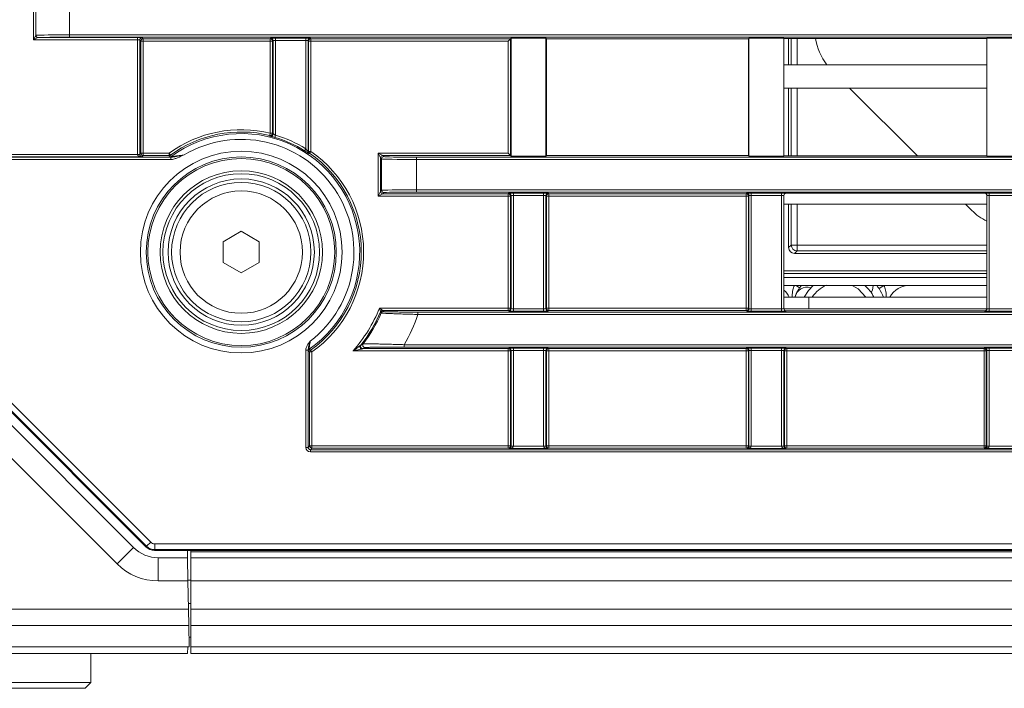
# Model space of a CAD drawing. Header units: millimetres. Extents: x 0 to 1118, y 0 to 864.
# Tile 74 of 256: x 99 to 120, y 383 to 397. Entities that reach past the tile are written whole.
import ezdxf

# ---------------------------------------------------------------- set-up
doc = ezdxf.new("R2010")
doc.units = ezdxf.units.MM

msp = doc.modelspace()

# ---------------------------------------------------------------- linework, layer by layer
at = {"color": 9, "linetype": 'Continuous', "lineweight": 0}
for p, q in [((99.0469, 396.5508), (99.0469, 397.4209)), ((99.0957, 397.3233), (99.0957, 396.6484)), ((99.8275, 397.3117), (99.8275, 396.66)), ((99.0469, 396.5508), (99.0957, 396.6484)), ((99.8275, 396.66), (309.2203, 396.66)), ((99.8275, 396.61), (99.8275, 396.66)), ((99.1445, 396.5996), (99.0469, 396.5508)), ((101.2873, 396.5508), (99.0469, 396.5508)), ((99.1493, 396.6008), (101.2873, 396.6008)), ((309.2203, 396.61), (99.8275, 396.61)), ((101.2873, 396.5508), (101.2873, 396.6008)), ((101.2873, 394.0859), (101.2873, 396.5508)), ((101.3373, 396.5491), (101.3373, 394.0859)), ((101.3617, 396.5246), (101.3373, 396.5491)), ((101.3617, 394.1103), (101.3617, 396.5246)), ((101.3617, 396.5246), (101.4117, 396.5246)), ((101.3873, 396.5991), (101.4117, 396.5746)), ((101.4117, 396.5746), (104.1492, 396.5746)), ((101.4117, 396.5246), (101.4117, 396.5746)), ((104.1492, 396.5246), (101.4117, 396.5246)), ((101.4117, 396.5246), (101.4117, 394.1103)), ((104.1492, 396.5746), (104.1606, 396.586)), ((104.1492, 396.5246), (104.1492, 396.5746)), ((104.1992, 396.5246), (104.1492, 396.5246)), ((104.1492, 394.5426), (104.1492, 396.5246)), ((104.2105, 396.536), (104.1992, 396.5246)), ((104.1992, 396.5246), (104.1992, 394.5426)), ((104.2605, 396.5877), (104.9123, 396.5877)), ((104.2605, 396.5377), (104.2605, 396.5877)), ((104.9123, 396.5377), (104.2605, 396.5377)), ((104.2605, 396.5377), (104.2605, 394.4992)), ((104.9123, 396.5377), (104.9123, 396.5877)), ((104.9123, 394.2072), (104.9123, 396.5377)), ((104.9736, 396.5246), (104.9623, 396.536)), ((104.9736, 394.1497), (104.9736, 396.5246)), ((105.0236, 396.5246), (104.9736, 396.5246)), ((105.0123, 396.586), (105.0236, 396.5746)), ((105.0236, 396.5746), (109.3242, 396.5746)), ((105.0236, 396.5746), (105.0236, 396.5246)), ((105.0236, 396.5246), (105.0236, 394.1497)), ((109.2742, 396.5246), (105.0236, 396.5246)), ((109.2742, 394.111), (109.2742, 396.5246)), ((109.3242, 396.5746), (109.3242, 394.061)), ((115.3724, 396.0139), (115.3724, 396.5842)), ((115.4974, 396.5842), (115.4974, 396.0139)), ((115.3724, 394.0513), (115.3724, 395.5139)), ((115.4974, 395.5139), (115.4974, 394.0513)), ((104.1373, 394.4941), (104.1492, 394.5426)), ((104.1492, 394.5426), (104.1992, 394.5426)), ((104.2465, 394.4512), (104.2605, 394.4992)), ((101.3373, 394.0859), (101.3617, 394.1103)), ((101.3617, 394.1103), (101.4117, 394.1103)), ((101.4117, 394.1103), (101.4117, 394.0604)), ((101.4117, 394.1103), (101.9688, 394.1103)), ((101.9688, 394.0604), (101.9688, 394.1103)), ((101.9688, 394.1103), (101.9983, 394.07)), ((104.8858, 394.1648), (104.9123, 394.2072)), ((104.9736, 394.1497), (105.0236, 394.1497)), ((105.0236, 394.1497), (104.9952, 394.1086)), ((106.5238, 394.011), (106.4738, 394.111)), ((106.4738, 394.111), (106.5738, 394.061)), ((106.4738, 394.111), (109.2742, 394.111)), ((106.4738, 393.1885), (106.4738, 394.111)), ((98.3998, 394.025), (102.0082, 394.025)), ((102.0082, 393.975), (98.3998, 393.975)), ((98.4089, 394.0842), (101.2873, 394.0842)), ((101.3855, 394.0342), (98.4089, 394.0342)), ((101.2873, 394.0859), (101.3373, 394.0859)), ((101.2873, 394.0842), (101.3373, 394.085)), ((101.4117, 394.0604), (101.3855, 394.0342)), ((101.9688, 394.0604), (101.4117, 394.0604)), ((101.98, 394.0263), (101.9688, 394.0604)), ((102.0082, 393.975), (102.0082, 394.025)), ((106.5471, 393.9876), (106.5238, 394.011)), ((106.5238, 394.011), (106.5238, 393.2885)), ((106.5471, 393.3119), (106.5471, 393.9876)), ((106.5738, 394.061), (106.5971, 394.0376)), ((109.3242, 394.061), (106.5738, 394.061)), ((107.297, 393.9756), (107.297, 394.0256)), ((107.297, 393.9756), (107.297, 393.3239)), ((217.2645, 393.9756), (107.297, 393.9756)), ((106.4738, 393.1885), (106.5238, 393.2885)), ((106.5238, 393.2885), (106.5471, 393.3119)), ((106.5971, 393.2619), (106.5738, 393.2385)), ((107.297, 393.2739), (107.297, 393.3239)), ((107.297, 393.3239), (216.7517, 393.3239)), ((109.2742, 393.2385), (109.2856, 393.2499)), ((109.3855, 393.2516), (110.0373, 393.2516)), ((109.3855, 393.2016), (109.3855, 393.2516)), ((110.0373, 393.2016), (110.0373, 393.2516)), ((110.1373, 393.2499), (110.1486, 393.2385)), ((114.3992, 393.2385), (114.4106, 393.2499)), ((114.5105, 393.2516), (115.1623, 393.2516)), ((114.5105, 393.2016), (114.5105, 393.2516)), ((115.1623, 393.2016), (115.1623, 393.2516)), ((115.2623, 393.2499), (115.264, 393.2481)), ((119.5338, 393.2481), (119.5356, 393.2499)), ((119.6355, 393.2516), (120.2873, 393.2516)), ((119.6355, 393.2016), (119.6355, 393.2516)), ((106.5738, 393.2385), (106.4738, 393.1885)), ((109.2742, 393.1885), (106.4738, 393.1885)), ((106.5738, 393.2385), (109.2742, 393.2385)), ((109.2742, 393.1885), (109.2742, 393.2385)), ((109.2742, 390.7748), (109.2742, 393.1885)), ((109.3242, 393.1885), (109.2742, 393.1885)), ((109.3355, 393.1999), (109.3242, 393.1885)), ((109.3242, 393.1885), (109.3242, 390.7748)), ((109.3355, 390.7635), (109.3355, 393.1999)), ((110.0373, 393.2016), (109.3855, 393.2016)), ((109.3855, 393.2016), (109.3855, 390.7618)), ((110.0373, 390.7618), (110.0373, 393.2016)), ((110.0873, 393.1999), (110.0873, 390.7635)), ((110.0986, 393.1885), (110.0873, 393.1999)), ((110.0986, 390.7748), (110.0986, 393.1885)), ((110.1486, 393.1885), (110.0986, 393.1885)), ((110.1486, 393.2385), (114.3992, 393.2385)), ((110.1486, 393.2385), (110.1486, 393.1885)), ((110.1486, 393.1885), (110.1486, 390.7748)), ((114.3992, 393.1885), (110.1486, 393.1885)), ((114.3992, 393.1885), (114.3992, 393.2385)), ((114.4492, 393.1885), (114.3992, 393.1885)), ((114.3992, 390.7748), (114.3992, 393.1885)), ((114.4605, 393.1999), (114.4492, 393.1885)), ((114.4492, 393.1885), (114.4492, 390.7748)), ((114.4605, 390.7635), (114.4605, 393.1999)), ((115.1623, 393.2016), (114.5105, 393.2016)), ((114.5105, 393.2016), (114.5105, 390.7618)), ((115.1623, 390.7618), (115.1623, 393.2016)), ((115.2123, 393.1999), (115.2123, 390.7635)), ((115.214, 393.1981), (115.2123, 393.1999)), ((119.5855, 393.1999), (119.5838, 393.1981)), ((119.5855, 390.7635), (119.5855, 393.1999)), ((120.2873, 393.2016), (119.6355, 393.2016)), ((119.6355, 393.2016), (119.6355, 390.7618)), ((115.3724, 392.1343), (115.3724, 393.0139)), ((115.4974, 393.0139), (115.4974, 392.1343)), ((115.3155, 392.0774), (115.3724, 392.1343)), ((115.4974, 392.1343), (115.3724, 392.1343)), ((115.4974, 392.0094), (115.4405, 391.9525)), ((115.4974, 392.1343), (119.5838, 392.1343)), ((115.4974, 392.1343), (115.4974, 392.0094)), ((119.5838, 392.0094), (115.4974, 392.0094)), ((115.214, 391.5171), (119.5838, 391.5171)), ((119.5838, 391.4327), (115.214, 391.4327)), ((115.4742, 391.2636), (115.5516, 391.2114)), ((117.3673, 391.2632), (117.2623, 391.1953)), ((117.3676, 391.2636), (117.3673, 391.2632)), ((96.3583, 390.9499), (101.5727, 385.7356)), ((101.4843, 385.6472), (96.27, 390.8615)), ((106.5025, 390.7748), (109.2742, 390.7748)), ((106.5691, 390.7249), (106.5845, 390.7015)), ((109.2742, 390.7249), (109.2742, 390.7748)), ((109.2742, 390.7748), (109.3242, 390.7748)), ((109.2856, 390.7135), (109.2742, 390.7249)), ((109.3242, 390.7748), (109.3355, 390.7635)), ((109.3855, 390.7118), (109.3855, 390.7618)), ((109.3855, 390.7618), (110.0373, 390.7618)), ((110.0373, 390.7118), (109.3855, 390.7118)), ((110.0373, 390.7118), (110.0373, 390.7618)), ((110.0873, 390.7635), (110.0986, 390.7748)), ((110.0986, 390.7748), (110.1486, 390.7748)), ((110.1486, 390.7249), (110.1373, 390.7135)), ((110.1486, 390.7748), (110.1486, 390.7249)), ((110.1486, 390.7748), (114.3992, 390.7748)), ((114.3992, 390.7249), (110.1486, 390.7249)), ((114.3992, 390.7249), (114.3992, 390.7748)), ((114.3992, 390.7748), (114.4492, 390.7748)), ((114.4106, 390.7135), (114.3992, 390.7249)), ((114.4492, 390.7748), (114.4605, 390.7635)), ((114.5105, 390.7118), (114.5105, 390.7618)), ((114.5105, 390.7618), (115.1623, 390.7618)), ((115.1623, 390.7118), (114.5105, 390.7118)), ((115.1623, 390.7118), (115.1623, 390.7618)), ((115.2123, 390.7635), (115.214, 390.7652)), ((115.264, 390.7152), (115.2623, 390.7135)), ((119.5356, 390.7135), (119.5338, 390.7152)), ((119.5838, 390.7652), (119.5855, 390.7635)), ((119.6355, 390.7118), (119.6355, 390.7618)), ((119.6355, 390.7618), (120.2873, 390.7618)), ((120.2873, 390.7118), (119.6355, 390.7118)), ((107.3313, 390.6395), (107.3313, 390.6895)), ((216.7516, 390.6395), (107.3313, 390.6395)), ((100.8507, 385.2672), (95.8739, 390.244)), ((104.9123, 389.8688), (104.9623, 389.8688)), ((104.9123, 387.777), (104.9123, 389.8688)), ((104.9623, 389.8688), (104.9623, 387.777)), ((104.9976, 389.8304), (104.9635, 389.8481)), ((105.0187, 389.8711), (105.0476, 389.8304)), ((109.2742, 389.8524), (105.9311, 389.8524)), ((107.0342, 389.9378), (107.0342, 389.9878)), ((107.0342, 389.9878), (217.3898, 389.9878)), ((109.2742, 389.9024), (109.2856, 389.9138)), ((109.2742, 389.8524), (109.2742, 389.9024)), ((109.3242, 389.8524), (109.2742, 389.8524)), ((109.2742, 387.8123), (109.2742, 389.8524)), ((109.3355, 389.8638), (109.3242, 389.8524)), ((109.3242, 389.8524), (109.3242, 387.8123)), ((109.3355, 387.801), (109.3355, 389.8638)), ((109.3855, 389.9155), (110.0373, 389.9155)), ((109.3855, 389.8655), (109.3855, 389.9155)), ((110.0373, 389.8655), (109.3855, 389.8655)), ((109.3855, 389.8655), (109.3855, 387.801)), ((110.0373, 389.8655), (110.0373, 389.9155)), ((110.0373, 387.801), (110.0373, 389.8655)), ((110.0873, 389.8638), (110.0873, 387.801)), ((110.0986, 389.8524), (110.0873, 389.8638)), ((110.0986, 387.8123), (110.0986, 389.8524)), ((110.1486, 389.8524), (110.0986, 389.8524)), ((110.1373, 389.9138), (110.1486, 389.9024)), ((110.1486, 389.9024), (114.3992, 389.9024)), ((110.1486, 389.9024), (110.1486, 389.8524)), ((110.1486, 389.8524), (110.1486, 387.8123)), ((114.3992, 389.8524), (110.1486, 389.8524)), ((114.3992, 389.9024), (114.4106, 389.9138)), ((114.3992, 389.8524), (114.3992, 389.9024)), ((114.3992, 387.8123), (114.3992, 389.8524)), ((114.4492, 389.8524), (114.3992, 389.8524)), ((114.4605, 389.8638), (114.4492, 389.8524)), ((114.4492, 389.8524), (114.4492, 387.8123)), ((114.4605, 387.801), (114.4605, 389.8638)), ((114.5105, 389.9155), (115.1623, 389.9155)), ((114.5105, 389.8655), (114.5105, 389.9155)), ((115.1623, 389.8655), (114.5105, 389.8655)), ((114.5105, 389.8655), (114.5105, 387.801)), ((115.1623, 389.8655), (115.1623, 389.9155)), ((115.1623, 387.801), (115.1623, 389.8655)), ((115.2123, 389.8638), (115.2123, 387.801)), ((115.2236, 389.8524), (115.2123, 389.8638)), ((115.2236, 387.8123), (115.2236, 389.8524)), ((115.2736, 389.8524), (115.2236, 389.8524)), ((115.2623, 389.9138), (115.2736, 389.9024)), ((115.2736, 389.9024), (119.5242, 389.9024)), ((115.2736, 389.9024), (115.2736, 389.8524)), ((119.5242, 389.8524), (115.2736, 389.8524)), ((115.2736, 389.8524), (115.2736, 387.8123)), ((119.5242, 389.9024), (119.5356, 389.9138)), ((119.5242, 389.8524), (119.5242, 389.9024)), ((119.5742, 389.8524), (119.5242, 389.8524)), ((119.5242, 387.8123), (119.5242, 389.8524)), ((119.5855, 389.8638), (119.5742, 389.8524)), ((119.5742, 389.8524), (119.5742, 387.8123)), ((119.5855, 387.801), (119.5855, 389.8638)), ((119.6355, 389.9155), (120.2873, 389.9155)), ((119.6355, 389.8655), (119.6355, 389.9155)), ((120.2873, 389.8655), (119.6355, 389.8655)), ((119.6355, 389.8655), (119.6355, 387.801)), ((104.9976, 387.8123), (104.9976, 389.8304)), ((105.0476, 389.8304), (104.9976, 389.8304)), ((105.0476, 389.8304), (105.0476, 387.8123)), ((104.9123, 387.777), (104.9623, 387.777)), ((104.9623, 387.777), (104.9976, 387.8123)), ((104.9976, 387.8123), (105.0476, 387.8123)), ((105.0476, 387.7624), (105.0123, 387.727)), ((105.0123, 387.677), (105.0123, 387.727)), ((105.0123, 387.727), (304.0356, 387.727)), ((105.0476, 387.7624), (105.0476, 387.8123)), ((105.0476, 387.8123), (109.2742, 387.8123)), ((109.2742, 387.7624), (105.0476, 387.7624)), ((109.2742, 387.7624), (109.2742, 387.8123)), ((109.3242, 387.8123), (109.2742, 387.8123)), ((109.2873, 387.7493), (109.2742, 387.7624)), ((110.1355, 387.7493), (109.2873, 387.7493)), ((109.3242, 387.8123), (109.3355, 387.801)), ((109.3355, 387.801), (109.3855, 387.801)), ((109.3355, 387.8001), (109.3855, 387.7993)), ((109.3855, 387.7993), (110.0373, 387.7993)), ((110.0373, 387.801), (110.0873, 387.801)), ((110.0373, 387.7993), (110.0873, 387.8001)), ((110.0873, 387.801), (110.0986, 387.8123)), ((110.0986, 387.8123), (110.1486, 387.8123)), ((110.1486, 387.7624), (110.1355, 387.7493)), ((110.1486, 387.8123), (110.1486, 387.7624)), ((110.1486, 387.8123), (114.3992, 387.8123)), ((114.3992, 387.7624), (110.1486, 387.7624)), ((114.3992, 387.7624), (114.3992, 387.8123)), ((114.4492, 387.8123), (114.3992, 387.8123)), ((114.4123, 387.7493), (114.3992, 387.7624)), ((115.2605, 387.7493), (114.4123, 387.7493)), ((114.4492, 387.8123), (114.4605, 387.801)), ((114.4605, 387.801), (114.5105, 387.801)), ((114.4605, 387.8001), (114.5105, 387.7993)), ((114.5105, 387.7993), (115.1623, 387.7993)), ((115.1623, 387.801), (115.2123, 387.801)), ((115.1623, 387.7993), (115.2123, 387.8001)), ((115.2123, 387.801), (115.2236, 387.8123)), ((115.2236, 387.8123), (115.2736, 387.8123)), ((115.2736, 387.7624), (115.2605, 387.7493)), ((115.2736, 387.8123), (115.2736, 387.7624)), ((115.2736, 387.8123), (119.5242, 387.8123)), ((119.5242, 387.7624), (115.2736, 387.7624)), ((119.5242, 387.7624), (119.5242, 387.8123)), ((119.5742, 387.8123), (119.5242, 387.8123)), ((119.5373, 387.7493), (119.5242, 387.7624)), ((120.3855, 387.7493), (119.5373, 387.7493)), ((119.5742, 387.8123), (119.5855, 387.801)), ((119.5855, 387.801), (119.6355, 387.801)), ((119.5855, 387.8001), (119.6355, 387.7993)), ((119.6355, 387.7993), (120.2873, 387.7993)), ((304.0356, 387.677), (105.0123, 387.677)), ((101.2042, 385.6208), (100.8507, 385.2672)), ((101.4771, 385.6297), (101.4843, 385.6472)), ((101.4843, 385.6472), (101.5727, 385.7356)), ((101.6611, 385.699), (307.3868, 385.699)), ((101.6611, 385.574), (101.6611, 385.699)), ((101.6611, 385.574), (101.6538, 385.5565)), ((307.3868, 385.574), (101.6611, 385.574)), ((101.7346, 385.4011), (101.7346, 384.9011)), ((102.4364, 385.5261), (306.6114, 385.5261)), ((102.3766, 384.9011), (101.7346, 384.9011)), ((102.4364, 384.9011), (306.6114, 384.9011)), ((102.3864, 384.3386), (102.3864, 384.4136)), ((96.0244, 384.2957), (102.3871, 384.2957)), ((102.4364, 384.2957), (306.6114, 384.2957)), ((102.3933, 383.9422), (96.024, 383.9422)), ((102.4364, 383.9422), (306.6114, 383.9422)), ((95.996, 383.4851), (102.3715, 383.4851)), ((102.4379, 383.6886), (102.3977, 383.6911)), ((102.4364, 383.4851), (306.6114, 383.4851))]:
    msp.add_line(p, q, dxfattribs=at)
at = {"color": 7, "linetype": 'Continuous', "lineweight": 15}
for p, q in [((104.2105, 394.5281), (104.2105, 396.536)), ((104.9623, 396.536), (104.9623, 394.1437)), ((109.3242, 396.5746), (109.2742, 396.5246)), ((109.3364, 396.5868), (109.3242, 396.5746)), ((110.0864, 396.5868), (109.3364, 396.5868)), ((109.3364, 396.5868), (109.3364, 394.0487)), ((110.0995, 396.5737), (110.0864, 396.5868)), ((110.0864, 394.0487), (110.0864, 396.5868)), ((114.4483, 396.5737), (110.0995, 396.5737)), ((110.0995, 396.5737), (110.0995, 394.0618)), ((114.4614, 396.5868), (114.4483, 396.5737)), ((114.4483, 394.0618), (114.4483, 396.5737)), ((115.2114, 396.5868), (114.4614, 396.5868)), ((114.4614, 396.5868), (114.4614, 394.0487)), ((115.214, 396.5842), (115.2114, 396.5868)), ((115.2114, 394.0487), (115.2114, 396.5868)), ((119.5838, 396.5842), (115.214, 396.5842)), ((115.214, 396.5842), (115.214, 394.0513)), ((115.3155, 396.5842), (115.3155, 396.0139)), ((119.5864, 396.5868), (119.5838, 396.5842)), ((119.5838, 394.0513), (119.5838, 396.5842)), ((120.3364, 396.5868), (119.5864, 396.5868)), ((119.5864, 396.5868), (119.5864, 394.0487)), ((119.5838, 396.0139), (115.214, 396.0139)), ((119.5838, 395.5139), (115.214, 395.5139)), ((115.3155, 395.5139), (115.3155, 394.0513)), ((118.0889, 394.0513), (116.6263, 395.5139)), ((109.3242, 394.061), (109.2742, 394.111)), ((107.297, 394.0256), (217.2478, 394.0256)), ((109.3364, 394.0487), (109.3242, 394.061)), ((110.0864, 394.0487), (109.3364, 394.0487)), ((110.0995, 394.0618), (110.0864, 394.0487)), ((114.4483, 394.0618), (110.0995, 394.0618)), ((114.4614, 394.0487), (114.4483, 394.0618)), ((115.2114, 394.0487), (114.4614, 394.0487)), ((115.214, 394.0513), (115.2114, 394.0487)), ((119.5838, 394.0513), (115.214, 394.0513)), ((119.5864, 394.0487), (119.5838, 394.0513)), ((120.3364, 394.0487), (119.5864, 394.0487)), ((216.6029, 393.2739), (107.297, 393.2739)), ((119.5338, 393.2481), (115.264, 393.2481)), ((115.214, 393.1981), (115.214, 390.7652)), ((119.5838, 390.7652), (119.5838, 393.1981)), ((119.5838, 393.0139), (115.214, 393.0139)), ((115.3155, 393.0139), (115.3155, 392.0774)), ((119.2605, 392.8797), (119.1263, 393.0139)), ((103.1364, 392.2053), (103.5239, 392.4291)), ((103.5239, 392.4291), (103.9114, 392.2053)), ((103.1364, 391.7579), (103.1364, 392.2053)), ((103.9114, 392.2053), (103.9114, 391.7579)), ((103.5239, 391.5342), (103.1364, 391.7579)), ((103.9114, 391.7579), (103.5239, 391.5342)), ((115.4405, 391.9525), (119.5838, 391.9525)), ((115.214, 391.5747), (119.5838, 391.5747)), ((119.5838, 391.2636), (115.214, 391.2636)), ((115.214, 391.0139), (115.7482, 391.0139)), ((115.4782, 391.0834), (115.4478, 391.0139)), ((115.4505, 391.0139), (115.4829, 391.0917)), ((115.7482, 391.0139), (119.5838, 391.0139)), ((115.7482, 391.0139), (115.7482, 390.7564)), ((101.4771, 385.6297), (96.2525, 390.8543)), ((109.2742, 390.7249), (106.5691, 390.7249)), ((115.2148, 390.7564), (119.583, 390.7564)), ((119.5338, 390.7152), (115.264, 390.7152)), ((96.2275, 390.5975), (101.2042, 385.6208)), ((107.3313, 390.6895), (216.6028, 390.6895)), ((106.1437, 389.9024), (109.2742, 389.9024)), ((217.2887, 389.9378), (107.0342, 389.9378)), ((307.394, 385.5565), (101.6538, 385.5565)), ((101.7346, 385.4011), (102.3679, 385.4011)), ((102.3679, 385.4011), (102.3651, 385.5565)), ((102.3679, 385.4011), (102.3766, 384.9011)), ((102.4364, 385.5565), (102.4364, 385.4011)), ((102.4364, 385.4011), (102.4364, 384.9011)), ((102.4364, 385.4011), (306.6114, 385.4011)), ((102.3764, 384.9136), (102.4364, 384.9136)), ((102.3766, 384.9011), (102.3871, 384.2957)), ((102.4364, 384.9011), (102.4364, 384.2957)), ((102.4364, 384.4136), (102.3851, 384.4136)), ((102.3864, 384.3386), (102.3877, 384.4136)), ((102.3871, 384.2957), (102.3933, 383.9422)), ((102.4364, 384.2957), (102.4364, 383.9422)), ((102.4013, 383.4851), (102.3933, 383.9422)), ((102.4364, 383.9422), (102.4364, 383.4851)), ((102.3715, 383.4851), (102.3689, 383.3386)), ((102.3715, 383.4851), (102.3864, 383.4851)), ((102.3864, 383.4851), (102.4013, 383.4851)), ((102.4364, 383.6886), (102.3977, 383.6886)), ((102.4364, 383.4851), (102.4364, 383.3386)), ((102.3689, 383.3386), (95.9984, 383.3386)), ((100.2864, 382.7136), (100.2864, 383.3386)), ((102.4364, 383.3386), (306.6114, 383.3386)), ((97.6489, 382.7136), (100.2864, 382.7136)), ((100.1614, 382.5886), (100.2864, 382.7136)), ((100.1614, 382.5886), (97.6489, 382.5886))]:
    msp.add_line(p, q, dxfattribs=at)
at = {"color": 9, "linetype": 'Continuous', "lineweight": 0, "flags": 128}
for points in [[(104.1992, 394.5426), (104.2053, 394.5348), (104.2105, 394.5281)], [(104.9623, 394.1437), (104.9675, 394.1465), (104.9736, 394.1497)], [(104.9952, 394.1086), (104.9935, 394.1076), (104.9865, 394.1039), (104.9839, 394.1025)], [(117.367, 391.2636), (117.367, 391.2636), (117.3671, 391.2635), (117.3671, 391.2635), (117.3671, 391.2634), (117.3672, 391.2634), (117.3672, 391.2633), (117.3672, 391.2633), (117.3673, 391.2632)]]:
    msp.add_lwpolyline(points, dxfattribs=at)
at = {"color": 7, "linetype": 'Continuous', "lineweight": 15, "flags": 128}
for points in [[(115.653, 391.0139), (115.7407, 391.153), (115.8442, 391.2636)], [(116.6866, 391.2643), (116.816, 391.1873), (116.9785, 391.0127)], [(117.0948, 391.1087), (117.1206, 391.1613), (117.1341, 391.2636)]]:
    msp.add_lwpolyline(points, dxfattribs=at)
at = {"color": 9, "linetype": 'Continuous', "lineweight": 0}
for radius in [2.1728, 2.0479, 1.3179]:
    msp.add_circle((103.5239, 391.9816), radius, dxfattribs=at)
at = {"color": 7, "linetype": 'Continuous', "lineweight": 15}
for radius in [2.0129, 1.75, 1.6875, 1.575, 1.5]:
    msp.add_circle((103.5239, 391.9816), radius, dxfattribs=at)
at = {"color": 9, "linetype": 'Continuous', "lineweight": 0}
for centre, radius, start, end in [((99.1473, 396.6512), 0.0517, 183.14736, 266.85264), ((99.1503, 396.6503), 0.0495, 179.40252, 268.79549), ((101.3873, 396.5491), 0.05, 90.02044, 179.97956), ((101.4117, 396.5246), 0.05, 90.02044, 179.97956), ((104.1492, 396.5246), 0.05, 0.02044, 89.97956), ((104.1605, 396.536), 0.05, 0.02044, 89.97956), ((105.0123, 396.536), 0.05, 90.02044, 179.97956), ((105.0236, 396.5246), 0.05, 90.02044, 179.97956), ((103.5239, 391.9816), 2.6362, 76.27954, 126.14858), ((103.5239, 391.9816), 2.5521, 304.92241, 126.39284), ((104.1492, 394.5426), 0.05, 256.30743, 359.97211), ((104.1605, 394.5281), 0.05, 255.99118, 359.9719), ((103.5239, 391.9816), 2.4272, 307.77042, 120.48509), ((98.9599, 390.5061), 6.5353, 37.44596, 37.60585), ((103.5239, 391.9816), 2.6231, 58.04339, 73.69071), ((101.4117, 394.1104), 0.05, 180.02044, 269.97956), ((105.0123, 394.1437), 0.05, 180.00967, 235.44746), ((105.0236, 394.1497), 0.05, 180.00964, 235.31742), ((103.5239, 391.9816), 2.6362, 305.30967, 55.32706), ((101.9688, 394.1104), 0.05, 270.00582, 306.14276), ((101.98, 394.0763), 0.05, 270.00586, 306.38698), ((117.216, 399.1308), 16.0372, 198.39528, 198.52321), ((106.5738, 394.011), 0.05, 90.02044, 179.97956), ((106.5971, 393.9876), 0.05, 90.02044, 179.97956), ((106.5738, 393.2885), 0.05, 180.02044, 269.97956), ((106.5971, 393.3119), 0.05, 180.02044, 269.97956), ((109.2855, 393.1999), 0.05, 0.02044, 89.97956), ((110.1373, 393.1999), 0.05, 90.02044, 179.97956), ((114.4105, 393.1999), 0.05, 0.02044, 89.97956), ((115.2623, 393.1999), 0.05, 90.02044, 179.97956), ((119.5355, 393.1999), 0.05, 0.02044, 89.97956), ((109.2742, 393.1885), 0.05, 0.02044, 89.97956), ((110.1486, 393.1885), 0.05, 90.02044, 179.97956), ((114.3992, 393.1885), 0.05, 0.02044, 89.97956), ((115.4975, 392.1345), 0.1251, 180.08169, 269.91831), ((103.5239, 391.9816), 3.2138, 318.50675, 337.94476), ((103.5239, 391.9816), 3.2638, 322.23902, 336.77498), ((106.5691, 390.6748), 0.05, 90.01244, 156.76254), ((96.7624, 384.1637), 11.7442, 33.65045, 33.78629), ((106.5845, 390.6515), 0.05, 90.01237, 156.49788), ((109.2742, 390.7749), 0.05, 270.02044, 359.97956), ((109.2855, 390.7635), 0.05, 270.02044, 359.97956), ((110.1373, 390.7635), 0.05, 180.02044, 269.97956), ((110.1486, 390.7749), 0.05, 180.02044, 269.97956), ((114.3992, 390.7749), 0.05, 270.02044, 359.97956), ((114.4105, 390.7635), 0.05, 270.02044, 359.97956), ((115.2623, 390.7635), 0.05, 180.02044, 269.97956), ((119.5355, 390.7635), 0.05, 270.02044, 359.97956), ((103.5239, 391.9816), 4.037, 330.40309, 340.58205), ((105.0136, 389.848), 0.05, 124.93199, 179.99042), ((110.0751, 399.4656), 10.8453, 242.00818, 242.2103), ((105.0476, 389.8303), 0.05, 125.31917, 179.9905), ((106.191, 389.9758), 0.05, 143.10565, 269.94731), ((109.2742, 389.8524), 0.05, 0.02044, 89.97956), ((109.2855, 389.8638), 0.05, 0.02044, 89.97956), ((110.1373, 389.8638), 0.05, 90.02044, 179.97956), ((110.1486, 389.8524), 0.05, 90.02044, 179.97956), ((114.3992, 389.8524), 0.05, 0.02044, 89.97956), ((114.4105, 389.8638), 0.05, 0.02044, 89.97956), ((115.2623, 389.8638), 0.05, 90.02044, 179.97956), ((115.2736, 389.8524), 0.05, 90.02044, 179.97956), ((119.5242, 389.8524), 0.05, 0.02044, 89.97956), ((119.5355, 389.8638), 0.05, 0.02044, 89.97956), ((105.0476, 387.8124), 0.05, 180.02044, 269.97956), ((109.2742, 387.8124), 0.05, 270.02044, 359.97956), ((110.1486, 387.8124), 0.05, 180.02044, 269.97956), ((114.3992, 387.8124), 0.05, 270.02044, 359.97956), ((115.2736, 387.8124), 0.05, 180.02044, 269.97956), ((119.5242, 387.8124), 0.05, 270.02044, 359.97956), ((101.6611, 385.824), 0.25, 225.00361, 269.99639), ((101.7346, 386.1511), 1.25, 225, 270)]:
    msp.add_arc(centre, radius, start, end, dxfattribs=at)
at = {"color": 7, "linetype": 'Continuous', "lineweight": 15}
for centre, radius, start, end in [((117.1267, 396.7814), 1.25, 189.07522, 217.87614), ((103.5239, 391.9816), 2.5862, 76.27954, 126.14858), ((103.5239, 391.9816), 2.5731, 58.04339, 73.69071), ((103.5239, 391.9816), 2.5862, 305.30967, 55.32706), ((120.1444, 393.7636), 1.25, 225, 243.35199), ((114.8767, 390.7954), 0.5, 25.92117, 47.56631), ((115.7034, 390.9749), 0.25, 69.95523, 171.01097), ((116.4017, 390.6386), 1.025, 146.02549, 154.28571), ((116.4017, 390.6386), 1.025, 142.42813, 146.02549), ((116.4017, 390.6386), 0.6875, 113.66395, 146.91232), ((116.4017, 390.6386), 0.8375, 26.62471, 48.26818), ((116.4017, 390.6386), 1.025, 32.89584, 37.57187), ((116.4017, 390.6386), 1.025, 21.47942, 32.89584), ((117.9267, 390.7636), 0.5, 90, 149.95749), ((103.5239, 391.9816), 3.2871, 323.05296, 336.51025), ((101.7346, 386.1511), 0.75, 225, 270)]:
    msp.add_arc(centre, radius, start, end, dxfattribs=at)
at = {"color": 9, "linetype": 'Continuous', "lineweight": 0}
for centre, major_axis, ratio, start_param, end_param in [((99.8275, 396.6478), (0.75, 0), 0.0162914, 1.5707963, 2.8914865), ((99.8275, 396.5978), (0.7, 0), 0.0174551, 1.5707963, 2.8914865), ((101.2873, 396.599), (0.1, 0), 0.0174551, 0.0174533, 1.5707963), ((101.2873, 396.5491), (0.05, 0), 0.0349101, 0.0174533, 1.5707963), ((104.2605, 396.586), (0.1, 0), 0.0174551, 1.5707963, 3.1241394), ((104.2605, 396.536), (0.05, 0), 0.0349101, 1.5707963, 3.1241394), ((104.9123, 396.586), (0.1, 0), 0.0174551, 0.0174533, 1.5707963), ((104.9123, 396.536), (0.05, 0), 0.0349101, 0.0174533, 1.5707963), ((101.3873, 394.0859), (0.0707, 0.0707), 0.9996955, 2.3563468, 2.3734955), ((101.3855, 394.0842), (0.0983, -0.0012), 0.5086707, 3.1651397, 4.7184827), ((101.3873, 394.0859), (0.0354, 0.0354), 0.999087, 2.3563468, 2.3734955), ((101.3855, 394.0842), (-0.019, 0.0467), 0.9516315, 1.1845386, 2.7378817), ((107.297, 393.9878), (0.75, 0), 0.0162914, 3.1590459, 4.712389), ((107.297, 394.0378), (0.7, 0), 0.0174551, 3.1590459, 4.712389), ((107.297, 393.3116), (0.75, 0), 0.0162914, 1.5707963, 3.1241394), ((107.297, 393.2617), (0.7, 0), 0.0174551, 1.5707963, 3.1241394), ((109.3855, 393.2498), (0.1, 0), 0.0174551, 1.5707963, 3.1241394), ((110.0373, 393.2498), (0.1, 0), 0.0174551, 0.0174533, 1.5707963), ((114.5105, 393.2498), (0.1, 0), 0.0174551, 1.5707963, 3.1241394), ((115.1623, 393.2498), (0.1, 0), 0.0174551, 0.0174533, 1.5707963), ((119.6355, 393.2498), (0.1, 0), 0.0174551, 1.5707963, 3.1241394), ((109.3855, 393.1998), (0.05, 0), 0.0349101, 1.5707963, 3.1241394), ((110.0373, 393.1998), (0.05, 0), 0.0349101, 0.0174533, 1.5707963), ((114.5105, 393.1998), (0.05, 0), 0.0349101, 1.5707963, 3.1241394), ((115.1623, 393.1998), (0.05, 0), 0.0349101, 0.0174533, 1.5707963), ((119.6355, 393.1998), (0.05, 0), 0.0349101, 1.5707963, 3.1241394), ((109.3855, 390.7135), (0.1, 0), 0.0174551, 3.1590459, 4.712389), ((109.3855, 390.7635), (0.05, 0), 0.0349101, 3.1590459, 4.712389), ((110.0373, 390.7635), (0.05, 0), 0.0349101, 4.712389, 6.265732), ((110.0373, 390.7135), (0.1, 0), 0.0174551, 4.712389, 6.265732), ((114.5105, 390.7135), (0.1, 0), 0.0174551, 3.1590459, 4.712389), ((114.5105, 390.7635), (0.05, 0), 0.0349101, 3.1590459, 4.712389), ((115.1623, 390.7635), (0.05, 0), 0.0349101, 4.712389, 6.265732), ((115.1623, 390.7135), (0.1, 0), 0.0174551, 4.712389, 6.265732), ((119.6355, 390.7135), (0.1, 0), 0.0174551, 3.1590459, 4.712389), ((119.6355, 390.7635), (0.05, 0), 0.0349101, 3.1590459, 4.712389), ((109.3855, 389.9137), (0.1, 0), 0.0174551, 1.5707963, 3.1241394), ((109.3855, 389.8637), (0.05, 0), 0.0349101, 1.5707963, 3.1241394), ((110.0373, 389.9137), (0.1, 0), 0.0174551, 0.0174533, 1.5707963), ((110.0373, 389.8637), (0.05, 0), 0.0349101, 0.0174533, 1.5707963), ((114.5105, 389.9137), (0.1, 0), 0.0174551, 1.5707963, 3.1241394), ((114.5105, 389.8637), (0.05, 0), 0.0349101, 1.5707963, 3.1241394), ((115.1623, 389.9137), (0.1, 0), 0.0174551, 0.0174533, 1.5707963), ((115.1623, 389.8637), (0.05, 0), 0.0349101, 0.0174533, 1.5707963), ((119.6355, 389.9137), (0.1, 0), 0.0174551, 1.5707963, 3.1241394), ((119.6355, 389.8637), (0.05, 0), 0.0349101, 1.5707963, 3.1241394), ((105.0123, 387.777), (0.0707, 0.0707), 0.9996955, 2.3563468, 3.9268385), ((105.0123, 387.777), (0.0354, 0.0354), 0.999087, 2.3563468, 3.9268385), ((109.2873, 387.7993), (0.019, 0.0467), 0.9516315, 3.5453036, 5.0986467), ((109.2873, 387.7993), (0.0983, 0.0012), 0.5086707, 4.7062952, 6.2596383), ((109.2855, 387.801), (-0.0354, 0.0354), 0.999087, 3.9096898, 3.9268385), ((109.2855, 387.801), (-0.0707, 0.0707), 0.9996955, 3.9096898, 3.9268385), ((110.1373, 387.801), (-0.0707, -0.0707), 0.9996955, 5.4979394, 5.5150881), ((110.1355, 387.7993), (0.0983, -0.0012), 0.5086707, 3.1651397, 4.7184827), ((110.1373, 387.801), (0.0354, 0.0354), 0.999087, 2.3563468, 2.3734955), ((110.1355, 387.7993), (-0.019, 0.0467), 0.9516315, 1.1845386, 2.7378817), ((114.4123, 387.7993), (0.019, 0.0467), 0.9516315, 3.5453036, 5.0986467), ((114.4123, 387.7993), (0.0983, 0.0012), 0.5086707, 4.7062952, 6.2596383), ((114.4105, 387.801), (-0.0354, 0.0354), 0.999087, 3.9096898, 3.9268385), ((114.4105, 387.801), (-0.0707, 0.0707), 0.9996955, 3.9096898, 3.9268385), ((115.2623, 387.801), (-0.0707, -0.0707), 0.9996955, 5.4979394, 5.5150881), ((115.2605, 387.7993), (0.0983, -0.0012), 0.5086707, 3.1651397, 4.7184827), ((115.2623, 387.801), (0.0354, 0.0354), 0.999087, 2.3563468, 2.3734955), ((115.2605, 387.7993), (-0.019, 0.0467), 0.9516315, 1.1845386, 2.7378817), ((119.5373, 387.7993), (0.019, 0.0467), 0.9516315, 3.5453036, 5.0986467), ((119.5373, 387.7993), (0.0983, 0.0012), 0.5086707, 4.7062952, 6.2596383), ((119.5355, 387.801), (-0.0354, 0.0354), 0.999087, 3.9096898, 3.9268385), ((119.5355, 387.801), (-0.0707, 0.0707), 0.9996955, 3.9096898, 3.9268385), ((101.6611, 385.824), (0.0478, 0.1155), 0.9998216, 2.7489567, 3.5342286)]:
    msp.add_ellipse(centre, major_axis=major_axis, ratio=ratio, start_param=start_param, end_param=end_param, dxfattribs=at)
at = {"color": 7, "linetype": 'Continuous', "lineweight": 15}
for centre, major_axis, ratio, start_param, end_param in [((115.264, 393.1981), (0.0354, -0.0354), 0.9996955, 2.3563468, 3.9268385), ((119.5338, 393.1981), (0.0354, 0.0354), 0.9996955, 5.4979394, 7.0684312), ((115.4406, 392.0776), (-0.0885, -0.0885), 0.9987828, 5.4983961, 7.0679745), ((115.264, 390.7652), (-0.0354, -0.0354), 0.9996955, 5.4979394, 7.0684312), ((119.5338, 390.7652), (-0.0354, 0.0354), 0.9996955, 2.3563468, 3.9268385), ((101.6538, 385.8065), (0.0957, 0.231), 0.9998216, 2.7489567, 3.5342286)]:
    msp.add_ellipse(centre, major_axis=major_axis, ratio=ratio, start_param=start_param, end_param=end_param, dxfattribs=at)
at = {"color": 9, "linetype": 'Continuous', "lineweight": 0}
for points in [[(99.0957, 396.6484), (99.0973, 396.6499), (99.099, 396.6507), (99.1008, 396.6508)], [(99.1493, 396.6008), (99.1476, 396.6007), (99.146, 396.6003), (99.1445, 396.5996)], [(106.1909, 389.9258), (106.1753, 389.918), (106.1596, 389.9102), (106.1437, 389.9024)]]:
    msp.add_open_spline(points, degree=3, dxfattribs=at)
for points, knots in [([(104.2605, 394.4992), (104.2484, 394.5063), (104.2363, 394.5131), (104.2172, 394.5238), (104.2108, 394.5275), (104.2105, 394.5281)], [0, 0, 0, 0, 0.5, 0.5, 1, 1, 1, 1]), ([(104.1484, 394.4796), (104.1487, 394.4794), (104.1497, 394.4789), (104.1564, 394.4769), (104.1608, 394.4756)], [0, 0, 0, 0, 0.3428997, 1, 1, 1, 1]), ([(104.9623, 394.1437), (104.9621, 394.1436), (104.9595, 394.1467), (104.9525, 394.1558), (104.948, 394.1616), (104.9337, 394.1801), (104.9231, 394.1937), (104.9123, 394.2072)], [0, 0, 0, 0, 0.25, 0.25, 0.5, 0.5, 1, 1, 1, 1]), ([(104.9702, 394.1109), (104.9736, 394.1087), (104.9816, 394.1036), (104.9831, 394.1029), (104.9839, 394.1025)], [0, 0, 0, 0, 0.4262276, 1, 1, 1, 1]), ([(102.0082, 394.025), (102.0316, 394.0248), (102.0545, 394.0287), (102.1012, 394.0364), (102.1247, 394.0408), (102.1959, 394.0544), (102.2442, 394.064), (102.2926, 394.0733)], [0, 0, 0, 0, 0.25, 0.25, 0.5, 0.5, 1, 1, 1, 1]), ([(102.0082, 393.975), (102.0337, 393.975), (102.0583, 393.9806), (102.1066, 393.9955), (102.13, 394.0047), (102.2, 394.0334), (102.2462, 394.054), (102.2926, 394.0733)], [0, 0, 0, 0, 0.25, 0.25, 0.5, 0.5, 1, 1, 1, 1]), ([(102.0097, 394.036), (102.0097, 394.0357), (102.0152, 394.0363), (102.0313, 394.0381), (102.0419, 394.0395), (102.076, 394.0439), (102.1021, 394.0474), (102.1551, 394.0546), (102.1825, 394.0583), (102.2373, 394.0658), (102.2649, 394.0695), (102.2926, 394.0733)], [0, 0, 0, 0, 0.125, 0.125, 0.25, 0.25, 0.5, 0.5, 0.75, 0.75, 1, 1, 1, 1]), ([(115.3907, 391.0139), (115.391, 391.0217), (115.3924, 391.0724), (115.399, 391.1548), (115.4275, 391.2313), (115.4395, 391.2636)], [0, 0, 0, 0, 0.0946643, 0.6180805, 1, 1, 1, 1]), ([(117.3673, 391.2632), (117.3803, 391.2305), (117.4121, 391.1507), (117.4185, 391.0677), (117.419, 391.0181), (117.4191, 391.0139)], [0, 0, 0, 0, 0.388946, 0.9484276, 1, 1, 1, 1]), ([(106.5232, 390.6946), (106.5231, 390.6948), (106.5221, 390.6989), (106.5191, 390.7104), (106.5172, 390.7177), (106.5113, 390.7407), (106.5069, 390.758), (106.5025, 390.7748)], [0, 0, 0, 0, 0.25, 0.25, 0.5, 0.5, 1, 1, 1, 1]), ([(106.5691, 390.7249), (106.5689, 390.725), (106.5655, 390.7276), (106.556, 390.7348), (106.5499, 390.7394), (106.5308, 390.7537), (106.5165, 390.7644), (106.5025, 390.7748)], [0, 0, 0, 0, 0.25, 0.25, 0.5, 0.5, 1, 1, 1, 1]), ([(106.5845, 390.7015), (106.585, 390.7007), (106.5909, 390.6998), (106.6124, 390.6982), (106.6279, 390.6975), (106.6682, 390.696), (106.6931, 390.6953), (106.7495, 390.694), (106.7812, 390.6934), (106.8515, 390.6923), (106.8898, 390.6918), (106.9699, 390.691), (107.0119, 390.6906), (107.1002, 390.6901), (107.1457, 390.6898), (107.2374, 390.6896), (107.284, 390.6895), (107.3313, 390.6895)], [0, 0, 0, 0, 0.125, 0.125, 0.25, 0.25, 0.375, 0.375, 0.5, 0.5, 0.625, 0.625, 0.75, 0.75, 0.875, 0.875, 1, 1, 1, 1]), ([(107.3313, 390.6395), (107.2809, 390.6405), (107.2312, 390.6417), (107.1334, 390.6442), (107.085, 390.6455), (106.991, 390.6483), (106.9463, 390.6498), (106.8612, 390.6528), (106.8206, 390.6543), (106.7462, 390.6574), (106.7126, 390.6589), (106.653, 390.6619), (106.6267, 390.6634), (106.5844, 390.6661), (106.568, 390.6673), (106.5454, 390.6696), (106.5392, 390.6706), (106.5386, 390.6714)], [0, 0, 0, 0, 0.125, 0.125, 0.25, 0.25, 0.375, 0.375, 0.5, 0.5, 0.625, 0.625, 0.75, 0.75, 0.875, 0.875, 1, 1, 1, 1]), ([(104.9123, 389.8688), (104.9123, 389.9062), (104.9278, 389.9412), (104.9658, 390.0041), (104.9885, 390.0334), (105.0105, 390.063)], [0, 0, 0, 0, 0.5, 0.5, 1, 1, 1, 1]), ([(104.9623, 389.8688), (104.9622, 389.8852), (104.9655, 389.9009), (104.9731, 389.9323), (104.9775, 389.948), (104.991, 389.9961), (105.0008, 390.0298), (105.0105, 390.063)], [0, 0, 0, 0, 0.25, 0.25, 0.5, 0.5, 1, 1, 1, 1]), ([(105.0105, 390.063), (105.0039, 390.0239), (104.9977, 389.9846), (104.9902, 389.9338), (104.988, 389.9185), (104.9852, 389.8961), (104.9845, 389.8892), (104.9849, 389.889)], [0, 0, 0, 0, 0.5, 0.5, 0.75, 0.75, 1, 1, 1, 1]), ([(106.076, 389.9609), (106.0532, 389.9432), (106.029, 389.9247), (105.9805, 389.8884), (105.9561, 389.8704), (105.9311, 389.8524)], [0, 0, 0, 0, 0.5, 0.5, 1, 1, 1, 1]), ([(106.1084, 389.8938), (106.0802, 389.887), (106.0504, 389.8799), (105.991, 389.866), (105.9613, 389.8592), (105.9311, 389.8524)], [0, 0, 0, 0, 0.5, 0.5, 1, 1, 1, 1]), ([(106.1084, 389.8938), (106.0993, 389.8998), (106.0902, 389.9108), (106.078, 389.9361), (106.0749, 389.9501), (106.076, 389.9609)], [0, 0, 0, 0, 0.5, 0.5, 1, 1, 1, 1]), ([(106.076, 389.9609), (106.0786, 389.963), (106.0845, 389.9676), (106.0917, 389.9732), (106.0971, 389.9775), (106.1005, 389.9802), (106.1033, 389.9823), (106.1039, 389.9828), (106.1041, 389.983)], [0, 0, 0, 0, 0.2292193, 0.5098948, 0.6454694, 0.7587257, 0.886234, 1, 1, 1, 1]), ([(106.1437, 389.9024), (106.1362, 389.9024), (106.1275, 389.9041), (106.111, 389.9134), (106.1034, 389.9211), (106.0942, 389.9397), (106.0928, 389.9504), (106.0956, 389.9691), (106.0996, 389.9771), (106.1041, 389.983)], [0, 0, 0, 0, 0.25, 0.25, 0.5, 0.5, 0.75, 0.75, 1, 1, 1, 1]), ([(106.1041, 389.983), (106.1053, 389.9836), (106.1065, 389.9841), (106.1077, 389.9847), (106.1124, 389.987), (106.117, 389.9892), (106.1217, 389.9915), (106.1315, 389.9963), (106.1413, 390.001), (106.151, 390.0058)], [0, 0, 0, 0, 0.0004, 0.0004, 0.0004, 0.002, 0.002, 0.002, 0.0053598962, 0.0053598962, 0.0053598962, 0.0053598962])]:
    msp.add_open_spline(points, degree=3, knots=knots, dxfattribs=at)
at = {"color": 7, "linetype": 'Continuous', "lineweight": 15}
for points, knots in [([(104.1998, 394.4982), (104.1987, 394.4964), (104.1951, 394.4909), (104.1864, 394.4849), (104.1761, 394.4803), (104.1673, 394.4784), (104.1612, 394.4781), (104.1591, 394.4782), (104.1586, 394.4783)], [0, 0, 0, 0, 0.1276458, 0.3980032, 0.6263512, 0.8154714, 0.9569138, 1, 1, 1, 1]), ([(104.1608, 394.4756), (104.161, 394.4756), (104.1651, 394.4743), (104.183, 394.4694), (104.2122, 394.4612), (104.2351, 394.4545), (104.2465, 394.4512)], [0, 0, 0, 0, 0.0204423, 0.3441623, 0.6728713, 1, 1, 1, 1]), ([(104.8858, 394.1648), (104.8862, 394.1645), (104.8984, 394.157), (104.9208, 394.1428), (104.9477, 394.1255), (104.9642, 394.1147), (104.9693, 394.1115), (104.9702, 394.1109)], [0, 0, 0, 0, 0.0127697, 0.3672438, 0.6735565, 0.9372852, 1, 1, 1, 1]), ([(106.1437, 389.9024), (106.1434, 389.9023), (106.1429, 389.9022), (106.14, 389.9014), (106.136, 389.9004), (106.1304, 389.8991), (106.1239, 389.8976), (106.1164, 389.8957), (106.1112, 389.8945), (106.1084, 389.8938)], [0, 0, 0, 0, 0.0965147, 0.2025098, 0.3254086, 0.4655165, 0.6404639, 0.8055004, 1, 1, 1, 1]), ([(106.151, 390.0058), (106.1527, 390.0066), (106.1615, 390.0071), (106.1911, 390.0076), (106.2121, 390.0076), (106.2646, 390.0071), (106.2954, 390.0066), (106.3651, 390.0053), (106.4044, 390.0045), (106.4873, 390.0026), (106.5312, 390.0015), (106.6237, 389.9991), (106.6727, 389.9978), (106.8227, 389.9938), (106.928, 389.9908), (107.0342, 389.9878)], [0, 0, 0, 0, 0.125, 0.125, 0.25, 0.25, 0.375, 0.375, 0.5, 0.5, 0.625, 0.625, 0.75, 0.75, 1, 1, 1, 1]), ([(107.0342, 389.9378), (106.9336, 389.9378), (106.8361, 389.9375), (106.6942, 389.9367), (106.6474, 389.9363), (106.5591, 389.9355), (106.5171, 389.9351), (106.4376, 389.9341), (106.3998, 389.9335), (106.3324, 389.9322), (106.3024, 389.9315), (106.2512, 389.93), (106.2306, 389.9292), (106.2014, 389.9275), (106.1927, 389.9266), (106.1909, 389.9258)], [0, 0, 0, 0, 0.25, 0.25, 0.375, 0.375, 0.5, 0.5, 0.625, 0.625, 0.75, 0.75, 0.875, 0.875, 1, 1, 1, 1])]:
    msp.add_open_spline(points, degree=3, knots=knots, dxfattribs=at)
for points in [[(102.0082, 394.025), (101.9913, 394.0253), (101.9802, 394.0258), (101.98, 394.0263)], [(104.9635, 389.8481), (104.9631, 389.8483), (104.9626, 389.8557), (104.9623, 389.8688)]]:
    msp.add_open_spline(points, degree=3, dxfattribs=at)

doc.saveas('drawing.dxf')
